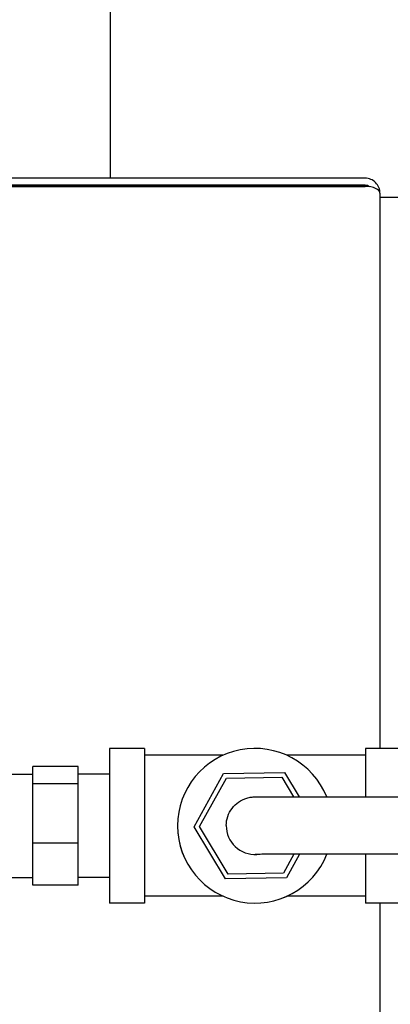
# Model space of a CAD drawing. Header units: inches. Extents: x 24 to 1128, y -94 to 748.
# Tile 90 of 256: x 431.02 to 433.44, y 190.95 to 197.38. Entities that reach past the tile are written whole.
import ezdxf

# ---------------------------------------------------------------- set-up
doc = ezdxf.new("R2010")
doc.units = ezdxf.units.IN
doc.header["$LTSCALE"] = 32
doc.header["$MEASUREMENT"] = 0
doc.layers.add('Visible (ANSI)', color=7, linetype='Continuous', lineweight=30)

msp = doc.modelspace()

# ---------------------------------------------------------------- linework, layer by layer
at = {"layer": 'Visible (ANSI)'}
for p, q in [((431.61679, 196.34806), (431.61679, 279.43787)), ((433.27738, 196.34806), (428.08988, 196.34806)), ((433.27738, 196.30206), (428.08988, 196.30206)), ((428.08988, 196.29722), (433.27738, 196.29722)), ((428.08988, 196.29501), (433.27738, 196.29501)), ((431.61679, 196.29501), (431.61679, 196.29722)), ((433.37438, 196.25105), (433.37438, 192.62443)), ((433.50888, 196.22289), (433.37438, 196.22289)), ((431.83888, 192.62443), (431.60888, 192.62443)), ((431.60888, 192.62443), (431.60888, 191.61443)), ((431.83888, 192.62443), (431.83888, 191.61443)), ((433.50888, 192.62443), (433.27888, 192.62443)), ((433.27888, 192.62443), (433.27888, 192.30801)), ((432.34999, 192.57943), (431.83888, 192.57943)), ((433.27888, 192.57943), (432.76778, 192.57943)), ((430.90688, 192.45693), (431.10988, 192.45693)), ((431.40588, 192.50719), (431.10988, 192.50719)), ((431.10988, 192.39243), (431.10988, 192.50719)), ((431.40588, 192.39243), (431.40588, 192.50719)), ((431.60888, 192.45693), (431.40588, 192.45693)), ((432.16114, 192.11313), (432.35427, 192.4609)), ((432.35427, 192.4609), (432.75201, 192.46753)), ((432.75201, 192.46753), (432.84773, 192.30794)), ((431.10988, 192.00467), (431.10988, 192.39243)), ((431.40588, 192.39243), (431.10988, 192.39243)), ((431.40588, 192.00467), (431.40588, 192.39243)), ((432.19751, 192.11389), (432.37298, 192.42986)), ((432.37298, 192.42986), (432.73435, 192.43589)), ((432.73435, 192.43589), (432.8111, 192.30793)), ((432.05388, 192.11961), (432.05388, 192.11966)), ((432.36576, 191.77199), (432.16114, 192.11313)), ((432.16114, 192.11313), (432.16114, 192.11308)), ((432.36576, 191.77195), (432.16114, 192.11308)), ((432.38342, 191.80395), (432.19751, 192.11389)), ((432.19751, 192.11389), (432.19751, 192.11378)), ((432.38342, 191.80384), (432.19751, 192.11378)), ((432.37138, 192.12025), (432.37138, 192.11993)), ((431.10988, 191.73168), (431.10988, 192.00467)), ((431.40588, 192.00467), (431.10988, 192.00467)), ((431.40588, 191.73168), (431.40588, 192.00467)), ((432.81307, 191.93293), (432.74479, 191.80998)), ((432.81313, 191.93293), (432.74479, 191.80986)), ((432.84919, 191.93294), (432.7635, 191.77862)), ((432.84922, 191.93294), (432.7635, 191.77858)), ((433.27888, 191.93301), (433.27888, 191.61443)), ((432.74479, 191.80998), (432.38342, 191.80395)), ((432.74479, 191.80986), (432.38342, 191.80384)), ((432.74479, 191.80998), (432.74479, 191.80986)), ((430.90688, 191.78193), (431.10988, 191.78193)), ((431.60888, 191.78193), (431.40588, 191.78193)), ((432.7635, 191.77862), (432.36576, 191.77199)), ((432.7635, 191.77858), (432.36576, 191.77195)), ((432.36576, 191.77199), (432.36576, 191.77195)), ((432.38342, 191.80395), (432.38342, 191.80384)), ((432.7635, 191.77862), (432.7635, 191.77858)), ((431.40588, 191.73168), (431.10988, 191.73168)), ((432.35088, 191.65943), (431.83888, 191.65943)), ((433.27888, 191.65943), (432.76688, 191.65943)), ((431.83888, 191.61443), (431.60888, 191.61443)), ((433.50888, 191.61443), (433.27888, 191.61443)), ((433.37438, 191.61443), (433.37438, 187.52394))]:
    msp.add_line(p, q, dxfattribs=at)
for centre, radius, start, end in [((432.55888, 192.11966), 0.505, 21.894257, 338.304161), ((432.55888, 192.11961), 0.505, 180, 338.310999), ((432.55888, 192.11993), 0.1875, 180, 273.567068)]:
    msp.add_arc(centre, radius, start, end, dxfattribs=at)
for centre, major_axis, ratio, start_param, end_param in [((433.27738, 196.25105), (0, -0.09701), 0.9998898, 1.5707963, 3.1415927), ((433.27738, 196.25105), (0, -0.05101), 0.9997904, 2.5359381, 3.1415927), ((433.27738, 196.24623), (0.051, 0), 0.9997903, 1.2325185, 1.5707963), ((433.27738, 196.25105), (-0.097, 0), 0.453119, 3.1415927, 4.712389)]:
    msp.add_ellipse(centre, major_axis=major_axis, ratio=ratio, start_param=start_param, end_param=end_param, dxfattribs=at)
for points, knots in [([(432.37138, 192.12025), (432.37138, 192.14052), (432.37476, 192.16105), (432.38761, 192.19911), (432.39714, 192.21716), (432.42109, 192.24897), (432.43582, 192.26311), (432.46858, 192.28578), (432.48701, 192.29457), (432.51556, 192.30295), (432.52527, 192.30498), (432.53913, 192.30676), (432.54338, 192.30715), (432.54832, 192.30746), (432.54932, 192.30751), (432.55086, 192.30758), (432.55144, 192.30761), (432.55273, 192.30766), (432.55338, 192.30767), (432.55444, 192.3077), (432.55486, 192.30771), (432.55553, 192.30773), (432.55579, 192.30773), (432.55668, 192.30774), (432.55705, 192.30775), (432.55834, 192.30776), (432.55889, 192.30776), (432.56176, 192.30778), (432.56483, 192.30778), (432.58286, 192.30782), (432.60888, 192.30784), (432.69322, 192.30789), (432.75921, 192.30791), (432.91821, 192.30796), (433.01281, 192.30798), (433.21914, 192.308), (433.33345, 192.30802), (433.52692, 192.30803), (433.60561, 192.30803), (433.68388, 192.30803)], [0, 0, 0, 0, 0.1544443, 0.1544443, 0.3060985, 0.3060985, 0.4578527, 0.4578527, 0.6096007, 0.6096007, 0.6846106, 0.6846106, 0.7165031, 0.7165031, 0.7249292, 0.7249292, 0.7306566, 0.7306566, 0.7392859, 0.7392859, 0.7487004, 0.7487004, 0.7577423, 0.7577423, 0.7848833, 0.7848833, 0.8661743, 0.8661743, 1.1101305, 1.1101305, 1.8476143, 1.8476143, 2.7708438, 2.7708438, 3.6815006, 3.6815006, 4.5921726, 4.5921726, 5.1885628, 5.1885628, 5.1885628, 5.1885628]), ([(433.68388, 191.93303), (433.56228, 191.93303), (433.43911, 191.93302), (433.21079, 191.933), (433.10249, 191.93299), (432.91168, 191.93296), (432.82681, 191.93293), (432.69087, 191.93289), (432.6381, 191.93286), (432.58793, 191.93282), (432.57576, 191.9328), (432.56589, 191.93278), (432.56394, 191.93278), (432.5616, 191.93277), (432.56087, 191.93277), (432.56087, 191.93277)], [0, 0, 0, 0, 0.9265843, 0.9265843, 1.8364269, 1.8364269, 2.7468396, 2.7468396, 3.6571121, 3.6571121, 4.1073698, 4.1073698, 4.2595395, 4.2595395, 4.3735615, 4.3735615, 4.3735615, 4.3735615])]:
    msp.add_open_spline(points, degree=3, knots=knots, dxfattribs=at)

doc.saveas('drawing.dxf')
